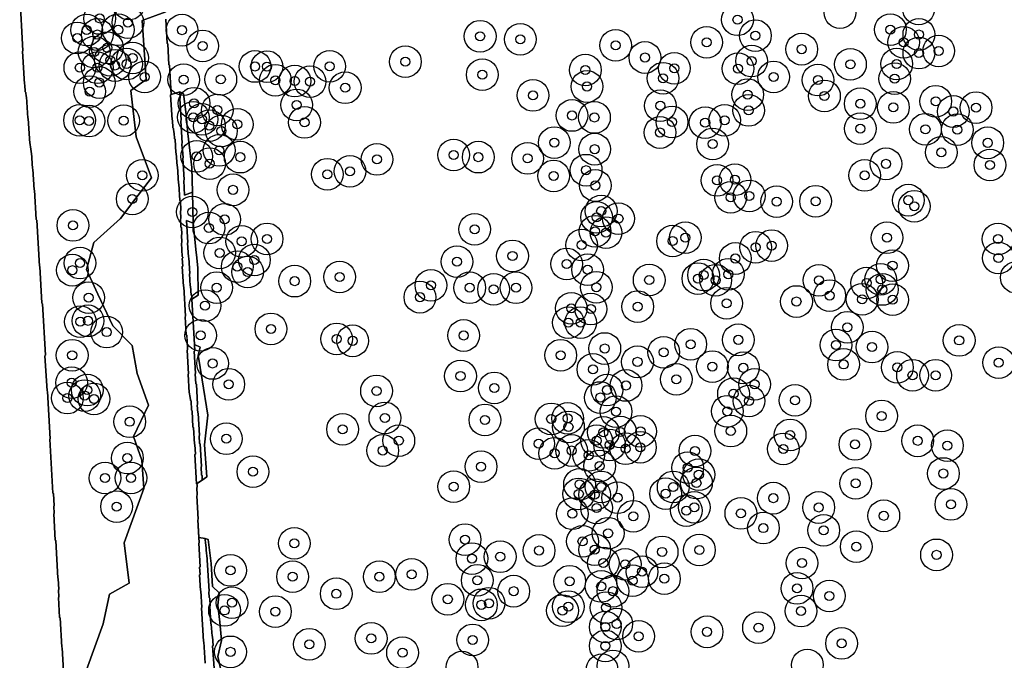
# Model space of a CAD drawing. Header units: inches. Extents: x 128668 to 131679, y 413272 to 413787.
# Tile 57 of 116: x 130154 to 130263, y 413358 to 413429. Entities that reach past the tile are written whole.
import ezdxf

# ---------------------------------------------------------------- set-up
doc = ezdxf.new("R2010")
doc.units = ezdxf.units.IN
doc.header["$MEASUREMENT"] = 0
doc.header["$PDMODE"] = 33
doc.header["$PDSIZE"] = -3
for name, color, linetype in [('Niet gedetecteerde gebieden (D-gebied) (ca. 44.659 m2)', 1, 'Continuous'), ('Significante objecten binnen onderzoeksgebied', 3, 'Continuous'), ('Veiligheidsmarge objecten d.d. 230531', 6, 'Continuous'), ('Verstoorde gebieden (C-gebied) (ca. 90.096 m2)', 40, 'Continuous'), ('Vrijgegeven gebieden (A+B gebied) (ca. 609.035 m2)', 3, 'Continuous')]:
    doc.layers.add(name, color=color, linetype=linetype)

msp = doc.modelspace()

# ---------------------------------------------------------------- linework, layer by layer
at = {"layer": 'Niet gedetecteerde gebieden (D-gebied) (ca. 44.659 m2)'}
msp.add_polyline3d([(130154.13, 413431.4, 0), (130154.49, 413425.11, 0), (130154.44, 413425.06, 0), (130154.65, 413421.42, 0), (130154.7, 413421.37, 0), (130154.75, 413420.57, 0), (130154.8, 413420.52, 0), (130154.83, 413420.07, 0), (130154.88, 413420.03, 0), (130155.02, 413417.68, 0), (130155.07, 413417.63, 0), (130155.23, 413414.89, 0), (130155.28, 413414.84, 0), (130155.31, 413414.39, 0), (130155.36, 413414.35, 0), (130155.38, 413413.9, 0), (130155.44, 413413.85, 0), (130155.54, 413412.1, 0), (130155.59, 413412.06, 0), (130155.72, 413409.76, 0), (130155.77, 413409.71, 0), (130155.96, 413406.47, 0), (130156.01, 413406.42, 0), (130156.31, 413401.33, 0), (130156.36, 413401.28, 0), (130156.59, 413397.24, 0), (130156.64, 413397.19, 0), (130156.97, 413391.5, 0), (130156.92, 413391.45, 0), (130157.15, 413387.56, 0), (130157.2, 413387.51, 0), (130157.5, 413382.27, 0), (130157.45, 413382.22, 0), (130157.8, 413376.28, 0), (130157.85, 413376.23, 0), (130157.93, 413374.88, 0), (130157.88, 413374.83, 0), (130157.93, 413374.03, 0), (130157.88, 413373.98, 0), (130158.04, 413371.08, 0), (130158.1, 413371.03, 0), (130158.34, 413366.89, 0), (130158.39, 413366.84, 0), (130158.46, 413365.65, 0), (130158.41, 413365.59, 0), (130158.46, 413364.8, 0), (130158.41, 413364.74, 0), (130158.54, 413362.55, 0), (130158.59, 413362.5, 0), (130158.77, 413359.25, 0), (130158.83, 413359.21, 0), (130159.01, 413356.01, 0)], dxfattribs=at)
at = {"layer": 'Significante objecten binnen onderzoeksgebied'}
for p in [(130162.97, 413428.68), (130166.07, 413428.23), (130233.37, 413428.54), (130161.52, 413427.4), (130165, 413427.43), (130172.05, 413427.39), (130250.25, 413427.45), (130160.5, 413426.51), (130162.7, 413426.91), (130204.96, 413426.72), (130209.39, 413426.38), (130229.96, 413426.04), (130235.35, 413426.79), (130251.71, 413426.05), (130253.39, 413426.91), (130162.35, 413424.97), (130163.81, 413425.44), (130174.33, 413425.65), (130219.92, 413425.71), (130240.46, 413425.29), (130255.57, 413425.09), (130164.12, 413424.07), (130166.6, 413424.32), (130196.71, 413423.91), (130223.15, 413424.37), (130234.92, 413423.97), (130253.39, 413424.86), (130160.77, 413423.24), (130162.7, 413423.24), (130164.66, 413423.49), (130165.94, 413423.64), (130180.1, 413423.38), (130181.42, 413423.37), (130188.35, 413423.39), (130216.58, 413422.99), (130226.39, 413423.18), (130233.42, 413423.14), (130245.84, 413423.62), (130250.95, 413423.66), (130167.91, 413422.22), (130172.23, 413421.92), (130176.33, 413421.96), (130182.36, 413421.86), (130184.5, 413421.77), (130186.17, 413421.71), (130205.19, 413422.47), (130225.15, 413422.08), (130237.35, 413422.23), (130242.25, 413421.88), (130250.72, 413422.03), (130161.85, 413420.61), (130162.91, 413421.61), (130190.06, 413421.03), (130216.76, 413421.17), (130210.79, 413420.18), (130234.5, 413420.28), (130242.97, 413420.13), (130255.26, 413419.54), (130173.38, 413419.32), (130175.95, 413418.57), (130184.71, 413419.14), (130224.85, 413419.05), (130234.6, 413418.53), (130246.92, 413419.26), (130250.58, 413418.86), (130257.19, 413418.41), (130259.71, 413418.84), (130160.74, 413417.44), (130161.78, 413417.35), (130165.61, 413417.39), (130173.3, 413417.77), (130174.25, 413417.55), (130215.1, 413417.97), (130217.58, 413417.75), (130231.95, 413417.44), (130175.07, 413416.84), (130176.4, 413416.26), (130178.14, 413416.99), (130185.57, 413417.2), (130226.15, 413417.26), (130229.8, 413417.17), (130246.93, 413416.52), (130254.12, 413416.45), (130257.64, 413416.4), (130224.81, 413416.09), (130176.15, 413414.11), (130213.14, 413414.98), (130217.6, 413414.25), (130230.62, 413414.83), (130261, 413414.95), (130173.66, 413413.45), (130178.47, 413413.37), (130193.57, 413413.12), (130202.04, 413413.61), (130204.75, 413413.37), (130210.19, 413413.23), (130255.87, 413413.89), (130175.09, 413412.66), (130216.66, 413411.93), (130249.76, 413412.63), (130261.23, 413412.5), (130167.66, 413411.36), (130188.09, 413411.48), (130190.59, 413411.8), (130213.08, 413411.3), (130231.11, 413410.8), (130233.09, 413410.87), (130247.41, 413411.35), (130177.68, 413409.76), (130217.67, 413410.24), (130166.55, 413408.76), (130232.61, 413408.93), (130234.66, 413409.09), (130252.23, 413408.62), (130237.69, 413408.46), (130241.99, 413408.5), (130252.88, 413407.95), (130173.2, 413407.32), (130176.76, 413406.49), (130217.81, 413406.73), (130218.32, 413407.41), (130220.23, 413406.58), (130160, 413405.83), (130175.01, 413405.54), (130204.36, 413405.4), (130181.44, 413404.34), (130217.65, 413405.19), (130218.85, 413405.04), (130227.61, 413404.48), (130249.87, 413404.47), (130262.14, 413404.33), (130178.63, 413404.07), (130216.17, 413403.66), (130226.2, 413404.11), (130235.37, 413403.42), (130237.14, 413403.61), (130176.21, 413402.8), (130208.53, 413402.47), (130233.12, 413402.18), (130262.18, 413402.23), (130160.79, 413401.67), (130178.14, 413401.28), (130180.04, 413402.02), (130202.4, 413401.83), (130214.51, 413401.58), (130250.48, 413401.39), (130159.95, 413400.89), (130179.3, 413400.69), (130189.45, 413400.14), (130216.82, 413400.94), (130229, 413399.96), (130229.62, 413400.35), (130232.35, 413400.44), (130175.87, 413398.97), (130184.49, 413399.68), (130199.52, 413399.22), (130203.81, 413398.95), (130208.92, 413398.95), (130217.78, 413399.01), (130223.62, 413399.8), (130230.97, 413399.78), (130242.36, 413399.77), (130247.63, 413399.48), (130249.17, 413399.88), (130161.74, 413397.86), (130198.31, 413397.91), (130206.44, 413398.78), (130243.55, 413398.09), (130249.34, 413398.76), (130174.59, 413396.98), (130215.02, 413396.68), (130222.36, 413396.87), (130232.16, 413397.24), (130239.88, 413397.43), (130247.13, 413397.67), (130250.49, 413397.63), (130217.18, 413396.6), (130160.82, 413395.2), (130161.67, 413395.3), (130214.7, 413395.1), (130216.06, 413395.09), (130245.5, 413394.59), (130163.73, 413394.05), (130174.1, 413393.69), (130181.86, 413394.41), (130203.14, 413393.68), (130189.12, 413393.3), (130190.89, 413393.09), (130228.21, 413392.71), (130233.46, 413393.2), (130244.24, 413392.62), (130248.22, 413392.4), (130257.84, 413393.13), (130159.92, 413391.5), (130213.86, 413391.5), (130218.72, 413392.24), (130225.23, 413391.82), (130175.42, 413390.59), (130222.33, 413390.77), (130230.59, 413390.25), (130245.08, 413390.48), (130251.02, 413390.16), (130262.21, 413390.68), (130202.79, 413389.2), (130217.41, 413389.94), (130234.01, 413390.11), (130252.69, 413389.29), (130255.25, 413389.29), (130159.86, 413388.47), (130177.21, 413388.3), (130221.07, 413388.16), (130226.61, 413388.84), (130235.27, 413388.29), (130161.3, 413387.05), (130161.58, 413387.65), (130193.52, 413387.56), (130206.53, 413387.89), (130218.96, 413387.65), (130232.93, 413387.25), (130159.4, 413386.77), (130162.33, 413386.68), (130218.23, 413386.83), (130234.64, 413386.45), (130239.73, 413386.52), (130219.97, 413385.28), (130232.25, 413385.32), (130249.27, 413384.8), (130166.28, 413384.15), (130194.44, 413384.58), (130205.48, 413384.36), (130212.8, 413384.47), (130214.62, 413384.53), (130189.77, 413383.32), (130214.71, 413383.59), (130218.57, 413382.99), (130220.45, 413383.03), (130222.66, 413383.09), (130232.63, 413383.12), (130239.18, 413382.7), (130176.94, 413382.28), (130195.98, 413382.07), (130211.41, 413381.73), (130217.82, 413382.06), (130219.25, 413381.6), (130246.33, 413381.65), (130253.27, 413382.05), (130256.54, 413381.52), (130194.21, 413380.98), (130213.18, 413380.68), (130215.06, 413380.98), (130216.94, 413380.44), (130221.02, 413381.17), (130222.65, 413381.33), (130228.67, 413380.93), (130238.43, 413381.16), (130166.02, 413380.14), (130218.16, 413379.28), (130179.87, 413378.64), (130205.06, 413379.2), (130227.88, 413379.08), (130229.1, 413378.32), (130256.1, 413378.44), (130163.55, 413377.94), (130166.41, 413377.95), (130215.93, 413377.25), (130228.84, 413377.38), (130246.41, 413377.35), (130202.05, 413376.99), (130215.85, 413376.19), (130217.59, 413376.1), (130218.32, 413376.96), (130225.43, 413376.21), (130226.27, 413376.96), (130220.15, 413375.76), (130237.33, 413375.72), (130256.93, 413375.03), (130164.82, 413374.79), (130215.14, 413374), (130217.81, 413374.64), (130227.72, 413374.34), (130228.61, 413374.7), (130233.74, 413374.03), (130242.34, 413374.69), (130221.87, 413373.72), (130249.52, 413373.77), (130219.09, 413371.85), (130236.23, 413372.41), (130242.89, 413372.17), (130184.44, 413370.73), (130203.3, 413371.15), (130216.26, 413370.95), (130211.47, 413369.94), (130217.61, 413370.03), (130225.05, 413369.79), (130229.17, 413369.99), (130246.48, 413370.36), (130204.05, 413369.05), (130207.17, 413369.25), (130218.56, 413368.57), (130220.97, 413368.42), (130240.49, 413368.56), (130255.34, 413369.46), (130177.4, 413367.74), (130197.41, 413367.31), (130222.84, 413367.6), (130184.25, 413367.05), (130193.84, 413367.04), (130204.64, 413366.66), (130214.85, 413366.55), (130221.78, 413366.61), (130225.3, 413366.83), (130189.07, 413365.16), (130208.67, 413365.45), (130218.32, 413365.97), (130219.63, 413365.45), (130239.95, 413365.75), (130177.56, 413364.18), (130201.39, 413364.56), (130205.93, 413364.12), (130243.5, 413364.92), (130176.74, 413363.32), (130182.36, 413363.2), (130205.1, 413363.94), (130214.05, 413363.31), (130214.69, 413363.75), (130218.85, 413363.64), (130240.38, 413363.25), (130218.77, 413361.49), (130220.04, 413361.83), (130230.01, 413360.96), (130235.69, 413361.42), (130192.93, 413360.23), (130204.13, 413360.07), (130222.45, 413360.47), (130177.4, 413358.75), (130186.1, 413359.59), (130196.39, 413358.66), (130218.77, 413359.41), (130244.86, 413359.68)]:
    msp.add_point(p, dxfattribs=at)
at = {"layer": 'Veiligheidsmarge objecten d.d. 230531', "color": 6, "linetype": 'Continuous', "lineweight": 25}
for centre in [(130166.18, 413430.27), (130244.68, 413429.32), (130253.36, 413429.73), (130162.97, 413428.68), (130166.07, 413428.23), (130233.37, 413428.54), (130161.52, 413427.4), (130165, 413427.43), (130172.05, 413427.39), (130250.25, 413427.45), (130160.5, 413426.51), (130162.7, 413426.91), (130204.96, 413426.72), (130209.39, 413426.38), (130229.96, 413426.04), (130235.35, 413426.79), (130251.71, 413426.05), (130253.39, 413426.91), (130162.35, 413424.97), (130163.81, 413425.44), (130174.33, 413425.65), (130219.92, 413425.71), (130240.46, 413425.29), (130253.39, 413424.86), (130255.57, 413425.09), (130164.12, 413424.07), (130166.6, 413424.32), (130196.71, 413423.91), (130223.15, 413424.37), (130234.92, 413423.97), (130250.95, 413423.66), (130160.77, 413423.24), (130162.7, 413423.24), (130164.66, 413423.49), (130165.94, 413423.64), (130180.1, 413423.38), (130181.42, 413423.37), (130188.35, 413423.39), (130216.58, 413422.99), (130226.39, 413423.18), (130233.42, 413423.14), (130245.84, 413423.62), (130162.91, 413421.61), (130167.91, 413422.22), (130172.23, 413421.92), (130176.33, 413421.96), (130182.36, 413421.86), (130184.5, 413421.77), (130186.17, 413421.71), (130205.19, 413422.47), (130225.15, 413422.08), (130237.35, 413422.23), (130242.25, 413421.88), (130250.72, 413422.03), (130161.85, 413420.61), (130190.06, 413421.03), (130216.76, 413421.17), (130173.38, 413419.32), (130210.79, 413420.18), (130234.5, 413420.28), (130242.97, 413420.13), (130255.26, 413419.54), (130175.95, 413418.57), (130184.71, 413419.14), (130224.85, 413419.05), (130234.6, 413418.53), (130246.92, 413419.26), (130250.58, 413418.86), (130257.19, 413418.41), (130259.71, 413418.84), (130160.74, 413417.44), (130161.78, 413417.35), (130165.61, 413417.39), (130173.3, 413417.77), (130174.25, 413417.55), (130185.57, 413417.2), (130215.1, 413417.97), (130217.58, 413417.75), (130226.15, 413417.26), (130229.8, 413417.17), (130231.95, 413417.44), (130175.07, 413416.84), (130176.4, 413416.26), (130178.14, 413416.99), (130224.81, 413416.09), (130246.93, 413416.52), (130254.12, 413416.45), (130257.64, 413416.4), (130213.14, 413414.98), (130176.15, 413414.11), (130217.6, 413414.25), (130230.62, 413414.83), (130255.87, 413413.89), (130261, 413414.95), (130173.66, 413413.45), (130178.47, 413413.37), (130193.57, 413413.12), (130202.04, 413413.61), (130204.75, 413413.37), (130210.19, 413413.23), (130175.09, 413412.66), (130190.59, 413411.8), (130216.66, 413411.93), (130249.76, 413412.63), (130261.23, 413412.5), (130167.66, 413411.36), (130188.09, 413411.48), (130213.08, 413411.3), (130231.11, 413410.8), (130233.09, 413410.87), (130247.41, 413411.35), (130177.68, 413409.76), (130217.67, 413410.24), (130166.55, 413408.76), (130232.61, 413408.93), (130234.66, 413409.09), (130237.69, 413408.46), (130241.99, 413408.5), (130252.23, 413408.62), (130218.32, 413407.41), (130252.88, 413407.95), (130173.2, 413407.32), (130176.76, 413406.49), (130217.81, 413406.73), (130220.23, 413406.58), (130160, 413405.83), (130175.01, 413405.54), (130204.36, 413405.4), (130217.65, 413405.19), (130181.44, 413404.34), (130218.85, 413405.04), (130226.2, 413404.11), (130227.61, 413404.48), (130249.87, 413404.47), (130262.14, 413404.33), (130178.63, 413404.07), (130216.17, 413403.66), (130235.37, 413403.42), (130237.14, 413403.61), (130176.21, 413402.8), (130180.04, 413402.02), (130208.53, 413402.47), (130233.12, 413402.18), (130262.18, 413402.23), (130159.95, 413400.89), (130160.79, 413401.67), (130178.14, 413401.28), (130202.4, 413401.83), (130214.51, 413401.58), (130216.82, 413400.94), (130250.48, 413401.39), (130179.3, 413400.69), (130189.45, 413400.14), (130223.62, 413399.8), (130229, 413399.96), (130229.62, 413400.35), (130230.97, 413399.78), (130232.35, 413400.44), (130242.36, 413399.77), (130249.17, 413399.88), (130264.14, 413400.09), (130175.87, 413398.97), (130184.49, 413399.68), (130199.52, 413399.22), (130203.81, 413398.95), (130206.44, 413398.78), (130208.92, 413398.95), (130217.78, 413399.01), (130247.63, 413399.48), (130249.34, 413398.76), (130161.74, 413397.86), (130198.31, 413397.91), (130243.55, 413398.09), (130247.13, 413397.67), (130250.49, 413397.63), (130174.59, 413396.98), (130215.02, 413396.68), (130217.18, 413396.6), (130222.36, 413396.87), (130232.16, 413397.24), (130239.88, 413397.43), (130160.82, 413395.2), (130161.67, 413395.3), (130181.86, 413394.41), (130214.7, 413395.1), (130216.06, 413395.09), (130245.5, 413394.59), (130163.73, 413394.05), (130174.1, 413393.69), (130189.12, 413393.3), (130203.14, 413393.68), (130190.89, 413393.09), (130218.72, 413392.24), (130228.21, 413392.71), (130233.46, 413393.2), (130244.24, 413392.62), (130248.22, 413392.4), (130257.84, 413393.13), (130159.92, 413391.5), (130213.86, 413391.5), (130225.23, 413391.82), (130175.42, 413390.59), (130222.33, 413390.77), (130230.59, 413390.25), (130234.01, 413390.11), (130245.08, 413390.48), (130251.02, 413390.16), (130262.21, 413390.68), (130202.79, 413389.2), (130217.41, 413389.94), (130252.69, 413389.29), (130255.25, 413389.29), (130159.86, 413388.47), (130177.21, 413388.3), (130206.53, 413387.89), (130221.07, 413388.16), (130226.61, 413388.84), (130235.27, 413388.29), (130159.4, 413386.77), (130161.3, 413387.05), (130161.58, 413387.65), (130193.52, 413387.56), (130218.23, 413386.83), (130218.96, 413387.65), (130232.93, 413387.25), (130162.33, 413386.68), (130234.64, 413386.45), (130239.73, 413386.52), (130194.44, 413384.58), (130214.62, 413384.53), (130219.97, 413385.28), (130232.25, 413385.32), (130249.27, 413384.8), (130166.28, 413384.15), (130205.48, 413384.36), (130212.8, 413384.47), (130214.71, 413383.59), (130189.77, 413383.32), (130218.57, 413382.99), (130220.45, 413383.03), (130222.66, 413383.09), (130232.63, 413383.12), (130239.18, 413382.7), (130176.94, 413382.28), (130195.98, 413382.07), (130211.41, 413381.73), (130217.82, 413382.06), (130219.25, 413381.6), (130222.65, 413381.33), (130246.33, 413381.65), (130253.27, 413382.05), (130256.54, 413381.52), (130194.21, 413380.98), (130213.18, 413380.68), (130215.06, 413380.98), (130216.94, 413380.44), (130221.02, 413381.17), (130228.67, 413380.93), (130238.43, 413381.16), (130166.02, 413380.14), (130205.06, 413379.2), (130218.16, 413379.28), (130179.87, 413378.64), (130227.88, 413379.08), (130229.1, 413378.32), (130256.1, 413378.44), (130163.55, 413377.94), (130166.41, 413377.95), (130202.05, 413376.99), (130215.93, 413377.25), (130218.32, 413376.96), (130226.27, 413376.96), (130228.84, 413377.38), (130246.41, 413377.35), (130215.85, 413376.19), (130217.59, 413376.1), (130225.43, 413376.21), (130164.82, 413374.79), (130220.15, 413375.76), (130237.33, 413375.72), (130256.93, 413375.03), (130215.14, 413374), (130217.81, 413374.64), (130221.87, 413373.72), (130227.72, 413374.34), (130228.61, 413374.7), (130233.74, 413374.03), (130242.34, 413374.69), (130249.52, 413373.77), (130219.09, 413371.85), (130236.23, 413372.41), (130242.89, 413372.17), (130184.44, 413370.73), (130203.3, 413371.15), (130216.26, 413370.95), (130211.47, 413369.94), (130217.61, 413370.03), (130225.05, 413369.79), (130229.17, 413369.99), (130246.48, 413370.36), (130255.34, 413369.46), (130204.05, 413369.05), (130207.17, 413369.25), (130218.56, 413368.57), (130220.97, 413368.42), (130240.49, 413368.56), (130177.4, 413367.74), (130197.41, 413367.31), (130222.84, 413367.6), (130184.25, 413367.05), (130193.84, 413367.04), (130204.64, 413366.66), (130214.85, 413366.55), (130221.78, 413366.61), (130225.3, 413366.83), (130189.07, 413365.16), (130208.67, 413365.45), (130218.32, 413365.97), (130219.63, 413365.45), (130239.95, 413365.75), (130177.56, 413364.18), (130201.39, 413364.56), (130205.1, 413363.94), (130205.93, 413364.12), (130243.5, 413364.92), (130176.74, 413363.32), (130182.36, 413363.2), (130214.05, 413363.31), (130214.69, 413363.75), (130218.85, 413363.64), (130240.38, 413363.25), (130220.04, 413361.83), (130218.77, 413361.49), (130230.01, 413360.96), (130235.69, 413361.42), (130186.1, 413359.59), (130192.93, 413360.23), (130204.13, 413360.07), (130222.45, 413360.47), (130244.86, 413359.68), (130177.4, 413358.75), (130196.39, 413358.66), (130218.77, 413359.41), (130202.97, 413357.06), (130218.42, 413356.78), (130219.61, 413357.2), (130241.09, 413357.3)]:
    msp.add_circle(centre, 1.75, dxfattribs=at)
at = {"layer": 'Verstoorde gebieden (C-gebied) (ca. 90.096 m2)'}
for points in [[(130161.52, 413356.77), (130163.35, 413361.83), (130164.04, 413365.13), (130166.23, 413366.33), (130165.65, 413370.8), (130167.85, 413376.79), (130167.61, 413379.9), (130166.68, 413382.53), (130168.35, 413385.99), (130167.11, 413389.48), (130166.53, 413392.58), (130164.4, 413394.74), (130162.75, 413398.26), (130161.5, 413400.95), (130162.33, 413403.95), (130165.26, 413406.6), (130166.85, 413408.7), (130168.67, 413411.1), (130166.97, 413415.63), (130166.41, 413420.74), (130168.1, 413421.93), (130167.65, 413428.46), (130170.27, 413429.41)], [(130170.26, 413428.62), (130170.42, 413425.93), (130170.47, 413425.88), (130170.6, 413423.58), (130170.66, 413423.54), (130170.84, 413420.29), (130170.79, 413420.24), (130170.95, 413417.5), (130171.01, 413417.45), (130171.05, 413416.6), (130171.11, 413416.55), (130171.13, 413416.1), (130171.19, 413416.06), (130171.22, 413415.41), (130171.28, 413415.36), (130171.36, 413413.86), (130171.41, 413413.82), (130171.5, 413412.37), (130171.55, 413412.32), (130171.66, 413410.47), (130171.71, 413410.43), (130171.82, 413408.58), (130171.87, 413408.53), (130171.93, 413407.49), (130171.88, 413407.43), (130171.93, 413406.58), (130171.88, 413406.53), (130171.93, 413405.63), (130171.99, 413405.59), (130172.03, 413404.84), (130171.98, 413404.78), (130172.03, 413403.94), (130171.98, 413403.88), (130172.07, 413402.39), (130172.12, 413402.34), (130172.13, 413402.24), (130172.08, 413402.19), (130172.13, 413401.34), (130172.08, 413401.28), (130172.21, 413399.09), (130172.26, 413399.04), (130172.45, 413395.8), (130172.4, 413395.74), (130172.52, 413393.75), (130172.57, 413393.7), (130172.66, 413392.1), (130172.61, 413392.05), (130172.76, 413389.45), (130172.72, 413389.4), (130172.83, 413387.36), (130172.89, 413387.31), (130172.91, 413386.96), (130172.96, 413386.91), (130172.98, 413386.51), (130173.04, 413386.47), (130173.1, 413385.42), (130173.15, 413385.37), (130173.25, 413383.57), (130173.3, 413383.53), (130173.41, 413381.68), (130173.46, 413381.63), (130173.52, 413380.58), (130173.48, 413380.53), (130173.66, 413377.29), (130173.72, 413377.24), (130173.73, 413376.94), (130173.69, 413376.89), (130173.73, 413376.04), (130173.69, 413375.99), (130173.84, 413373.39), (130173.79, 413373.34), (130173.94, 413370.79), (130173.89, 413370.74), (130174.04, 413368.14), (130173.99, 413368.09), (130174.04, 413367.29), (130173.99, 413367.24), (130174.09, 413365.54), (130174.14, 413365.5), (130174.25, 413363.65), (130174.2, 413363.6), (130174.41, 413359.9), (130174.46, 413359.86), (130174.6, 413357.51)], [(130174.6, 413357.51), (130174.46, 413359.86), (130174.41, 413359.9), (130174.2, 413363.6), (130174.25, 413363.65), (130174.14, 413365.5), (130174.09, 413365.54), (130173.99, 413367.24), (130174.04, 413367.29), (130173.99, 413368.09), (130174.04, 413368.14), (130173.89, 413370.74), (130173.94, 413370.79), (130173.9, 413371.36), (130174.59, 413371.27), (130174.63, 413370.67), (130174.68, 413370.63), (130174.75, 413369.53), (130174.8, 413369.48), (130175.05, 413365.44), (130175.01, 413365.39), (130175.05, 413364.74), (130175.1, 413364.69), (130175.15, 413363.84), (130175.11, 413363.79), (130175.23, 413361.84), (130175.28, 413361.8), (130175.36, 413360.5), (130175.42, 413360.45), (130175.48, 413359.45), (130175.43, 413359.4), (130175.58, 413356.96)], [(130175.58, 413356.96), (130175.43, 413359.4), (130175.48, 413359.45), (130175.42, 413360.45), (130175.36, 413360.5), (130175.28, 413361.8), (130175.23, 413361.84), (130175.11, 413363.79), (130175.15, 413363.84), (130175.1, 413364.69), (130175.05, 413364.74), (130175.01, 413365.39), (130175.05, 413365.44), (130174.8, 413369.48), (130174.75, 413369.53), (130174.68, 413370.63), (130174.63, 413370.67), (130174.59, 413371.27), (130174.93, 413371.16), (130175.27, 413368.51), (130175.42, 413365.98), (130176.16, 413365.26), (130176, 413363.89), (130176.21, 413362.04), (130176.41, 413360.01), (130175.99, 413358.25), (130176.55, 413355.78)]]:
    msp.add_lwpolyline(points, dxfattribs=at)
for points in [[(130172.66, 413392.1), (130172.6, 413393.2), (130172.57, 413393.7), (130172.52, 413393.75), (130172.4, 413395.74), (130172.45, 413395.8), (130172.26, 413399.04), (130172.21, 413399.09), (130172.08, 413401.28), (130172.13, 413401.34), (130172.08, 413402.19), (130172.13, 413402.24), (130172.12, 413402.34), (130172.07, 413402.39), (130171.98, 413403.88), (130172.03, 413403.94), (130171.98, 413404.78), (130172.03, 413404.84), (130171.99, 413405.59), (130171.93, 413405.63), (130171.88, 413406.53), (130171.93, 413406.58), (130171.88, 413407.43), (130171.93, 413407.49), (130171.87, 413408.53), (130171.82, 413408.58), (130171.71, 413410.43), (130171.66, 413410.47), (130171.55, 413412.32), (130171.5, 413412.37), (130171.41, 413413.82), (130171.36, 413413.86), (130171.28, 413415.36), (130171.22, 413415.41), (130171.19, 413416.06), (130171.13, 413416.1), (130171.11, 413416.55), (130171.05, 413416.6), (130171.01, 413417.45), (130170.95, 413417.5), (130170.79, 413420.24), (130170.84, 413420.29), (130171.82, 413420.59), (130171.86, 413419.89), (130171.81, 413419.84), (130171.96, 413417.44), (130171.92, 413417.39), (130172.07, 413414.9), (130172.02, 413414.84), (130172.06, 413414.24), (130172.11, 413414.2), (130172.17, 413413.3), (130172.12, 413413.25), (130172.27, 413410.85), (130172.23, 413410.8), (130172.33, 413409.18), (130173.19, 413409.52), (130173.26, 413406.07), (130172.55, 413406.39), (130172.7, 413403.96), (130172.66, 413403.91), (130172.76, 413402.31), (130172.81, 413402.27), (130172.92, 413400.52), (130172.87, 413400.47), (130172.95, 413399.17), (130173, 413399.12), (130173.07, 413398.13), (130173.12, 413398.08), (130173.14, 413397.7), (130173.41, 413392.68), (130173.45, 413391.99), (130173.4, 413391.94), (130173.55, 413389.49), (130173.51, 413389.44), (130173.58, 413388.34), (130173.63, 413388.29), (130173.77, 413386.05), (130173.72, 413385.99), (130173.78, 413385.15), (130173.83, 413385.1), (130173.98, 413382.65), (130173.93, 413382.6), (130173.99, 413381.75), (130174.04, 413381.71), (130174.2, 413379.21), (130174.15, 413379.16), (130174.2, 413378.26), (130174.26, 413378.21), (130174.29, 413377.71), (130173.66, 413377.29), (130173.48, 413380.53), (130173.52, 413380.58), (130173.46, 413381.63), (130173.41, 413381.68), (130173.3, 413383.53), (130173.25, 413383.57), (130173.15, 413385.37), (130173.1, 413385.42), (130173.04, 413386.47), (130172.98, 413386.51), (130172.96, 413386.91), (130172.91, 413386.96), (130172.89, 413387.31), (130172.83, 413387.36), (130172.72, 413389.4), (130172.76, 413389.45), (130172.61, 413392.05)], [(130172.68, 413415.99), (130173.13, 413412.24), (130173.19, 413409.52), (130172.33, 413409.18), (130172.23, 413410.8), (130172.27, 413410.85), (130172.12, 413413.25), (130172.17, 413413.3), (130172.11, 413414.2), (130172.06, 413414.24), (130172.02, 413414.84), (130172.07, 413414.9), (130171.92, 413417.39), (130171.96, 413417.44), (130171.81, 413419.84), (130171.86, 413419.89), (130171.82, 413420.59), (130172.2, 413420.37), (130172.5, 413418.08), (130172.58, 413417.15)], [(130173.6, 413402.86), (130173.63, 413402.57), (130173.79, 413401.16), (130173.82, 413398.13), (130173.14, 413397.7), (130173.12, 413398.08), (130173.07, 413398.13), (130173, 413399.12), (130172.95, 413399.17), (130172.87, 413400.47), (130172.92, 413400.52), (130172.81, 413402.27), (130172.76, 413402.31), (130172.66, 413403.91), (130172.7, 413403.96), (130172.55, 413406.39), (130173.26, 413406.07)], [(130173.58, 413388.34), (130173.51, 413389.44), (130173.55, 413389.49), (130173.4, 413391.94), (130173.45, 413391.99), (130173.41, 413392.68), (130174.06, 413392.4), (130173.83, 413391.5), (130174.28, 413388.79), (130174.88, 413384.89), (130174.52, 413381.59), (130174.77, 413378.06), (130174.29, 413377.71), (130174.26, 413378.21), (130174.2, 413378.26), (130174.15, 413379.16), (130174.2, 413379.21), (130174.04, 413381.71), (130173.99, 413381.75), (130173.93, 413382.6), (130173.98, 413382.65), (130173.83, 413385.1), (130173.78, 413385.15), (130173.72, 413385.99), (130173.77, 413386.05), (130173.63, 413388.29)]]:
    msp.add_lwpolyline(points, close=True, dxfattribs=at)
at = {"layer": 'Vrijgegeven gebieden (A+B gebied) (ca. 609.035 m2)'}
for points in [[(130159.01, 413356.01, 0), (130158.83, 413359.21, 0), (130158.77, 413359.25, 0), (130158.59, 413362.5, 0), (130158.54, 413362.55, 0), (130158.41, 413364.74, 0), (130158.46, 413364.8, 0), (130158.41, 413365.59, 0), (130158.46, 413365.65, 0), (130158.39, 413366.84, 0), (130158.34, 413366.89, 0), (130158.1, 413371.03, 0), (130158.04, 413371.08, 0), (130157.88, 413373.98, 0), (130157.93, 413374.03, 0), (130157.88, 413374.83, 0), (130157.93, 413374.88, 0), (130157.85, 413376.23, 0), (130157.8, 413376.28, 0), (130157.45, 413382.22, 0), (130157.5, 413382.27, 0), (130157.2, 413387.51, 0), (130157.15, 413387.56, 0), (130156.92, 413391.45, 0), (130156.97, 413391.5, 0), (130156.64, 413397.19, 0), (130156.59, 413397.24, 0), (130156.36, 413401.28, 0), (130156.31, 413401.33, 0), (130156.01, 413406.42, 0), (130155.96, 413406.47, 0), (130155.77, 413409.71, 0), (130155.72, 413409.76, 0), (130155.59, 413412.06, 0), (130155.54, 413412.1, 0), (130155.44, 413413.85, 0), (130155.38, 413413.9, 0), (130155.36, 413414.35, 0), (130155.31, 413414.39, 0), (130155.28, 413414.84, 0), (130155.23, 413414.89, 0), (130155.07, 413417.63, 0), (130155.02, 413417.68, 0), (130154.88, 413420.03, 0), (130154.83, 413420.07, 0), (130154.8, 413420.52, 0), (130154.75, 413420.57, 0), (130154.7, 413421.37, 0), (130154.65, 413421.42, 0), (130154.44, 413425.06, 0), (130154.49, 413425.11, 0), (130154.13, 413431.4, 0)], [(130170.27, 413429.41, 0), (130167.65, 413428.46, 0), (130168.1, 413421.93, 0), (130166.41, 413420.74, 0), (130166.97, 413415.63, 0), (130168.67, 413411.1, 0), (130166.85, 413408.7, 0), (130165.26, 413406.6, 0), (130162.33, 413403.95, 0), (130161.5, 413400.95, 0), (130162.75, 413398.26, 0), (130164.4, 413394.74, 0), (130166.53, 413392.58, 0), (130167.11, 413389.48, 0), (130168.35, 413385.99, 0), (130166.68, 413382.53, 0), (130167.61, 413379.9, 0), (130167.85, 413376.79, 0), (130165.65, 413370.8, 0), (130166.23, 413366.33, 0), (130164.04, 413365.13, 0), (130163.35, 413361.83, 0), (130161.52, 413356.77, 0)], [(130176.55, 413355.78, 0), (130175.99, 413358.25, 0), (130176.41, 413360.01, 0), (130176.21, 413362.04, 0), (130176, 413363.89, 0), (130176.16, 413365.26, 0), (130175.42, 413365.98, 0), (130175.27, 413368.51, 0), (130174.93, 413371.16, 0), (130174.59, 413371.27, 0), (130173.9, 413371.36, 0), (130173.79, 413373.34, 0), (130173.84, 413373.39, 0), (130173.69, 413375.99, 0), (130173.73, 413376.04, 0), (130173.69, 413376.89, 0), (130173.73, 413376.94, 0), (130173.72, 413377.24, 0), (130173.66, 413377.29, 0), (130174.29, 413377.71, 0), (130174.77, 413378.06, 0), (130174.52, 413381.59, 0), (130174.88, 413384.89, 0), (130174.28, 413388.79, 0), (130173.83, 413391.5, 0), (130174.06, 413392.4, 0), (130173.41, 413392.68, 0), (130173.14, 413397.7, 0), (130173.82, 413398.13, 0), (130173.79, 413401.16, 0), (130173.63, 413402.57, 0), (130173.6, 413402.86, 0), (130173.26, 413406.07, 0), (130173.19, 413409.52, 0), (130173.13, 413412.24, 0), (130172.68, 413415.99, 0), (130172.58, 413417.15, 0), (130172.5, 413418.08, 0), (130172.2, 413420.37, 0), (130171.82, 413420.59, 0), (130170.84, 413420.29, 0), (130170.66, 413423.54, 0), (130170.6, 413423.58, 0), (130170.47, 413425.88, 0), (130170.42, 413425.93, 0), (130170.26, 413428.62, 0)]]:
    msp.add_polyline3d(points, dxfattribs=at)

doc.saveas('drawing.dxf')
